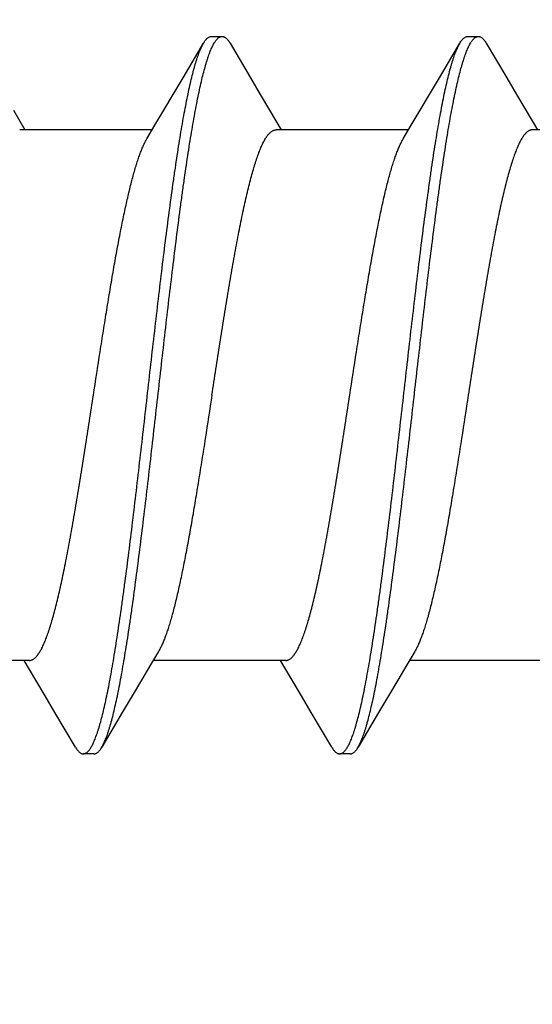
# Model space of a CAD drawing. Header units: feet. Extents: x -114 to 1432, y 355 to 669.
# Tile 48 of 195: x 125.793 to 126.064, y 485.836 to 486.357. Entities that reach past the tile are written whole.
import ezdxf

# ---------------------------------------------------------------- set-up
doc = ezdxf.new("R2010")
doc.units = ezdxf.units.FT
doc.header["$MEASUREMENT"] = 0
doc.layers.add('-HARDWARE', color=7, linetype='Continuous')
doc.layers.add('G-ANNO-DIM', color=2, linetype='Continuous')
doc.styles.add('Arial', font='arial.ttf')
doc.dimstyles.new('MS-16A', dxfattribs={"dimscale": 13, "dimtxt": 0.18, "dimasz": 0.18, "dimexe": 0.125, "dimexo": 0.0625, "dimgap": 0.03125, "dimtad": 1, "dimdec": 3, "dimzin": 3, "dimdsep": 46, "dimlunit": 4, "dimtxsty": 'Arial', "dimcen": 0.03125, "dimclrd": 2, "dimclre": 2, "dimclrt": 7, "dimadec": 1, "dimazin": 0, "dimtfac": 1, "dimtdec": 3, "dimtofl": 0, "dimtmove": 0, "dimatfit": 3, "dimfxl": 1, "dimtolj": 1, "dimtzin": 0, "dimarcsym": 0})

# ---------------------------------------------------------------- blocks, each defined once
blk = doc.blocks.new('*D655')
at = {"layer": 'Defpoints', "color": 0, "transparency": 16777216}
for p in [(126.3503, 494.15839), (116.84727, 446.15839), (126.3503, 446.15839)]:
    blk.add_point(p, dxfattribs=at)
at = {"layer": 'G-ANNO-DIM', "color": 2, "lineweight": -2, "transparency": 16777216}
for p, q in [((125.5378, 494.15839), (115.22227, 494.15839)), ((116.84727, 491.81839), (116.84727, 448.49839)), ((125.5378, 446.15839), (115.22227, 446.15839))]:
    blk.add_line(p, q, dxfattribs=at)
at = {"layer": 'G-ANNO-DIM', "color": 2, "transparency": 16777216}
for points in [[(116.45727, 491.81839), (117.23727, 491.81839), (116.84727, 494.15839)], [(116.45727, 448.49839), (117.23727, 448.49839), (116.84727, 446.15839)]]:
    blk.add_solid(points, dxfattribs=at)
at = {"layer": 'G-ANNO-DIM', "color": 7, "transparency": 16777216, "insert": (115.24628, 470.15839), "char_height": 2.34, "attachment_point": 5, "rotation": 90, "style": 'Arial'}
blk.add_mtext('\\A1;4\'-0"', dxfattribs=at)
blk = doc.blocks.new('2.5IN_LAGSCREW')
at = {"layer": '-HARDWARE', "color": 7}
for p, q in [((1218.85323, 512.07626), (1218.84762, 512.07626)), ((1218.86824, 512.05435), (1218.85743, 512.07268)), ((1218.98882, 512.07626), (1218.98321, 512.07626)), ((1219.00383, 512.05435), (1218.99302, 512.07268)), ((1218.82245, 512.03719), (1218.81629, 512.02684)), ((1218.95804, 512.03719), (1218.95188, 512.02684)), ((1219.09363, 512.03719), (1219.08747, 512.02684)), ((1218.74897, 512.02684), (1218.81908, 512.02684)), ((1218.88456, 512.02684), (1218.95467, 512.02684)), ((1219.02015, 512.02684), (1219.09026, 512.02684)), ((1218.81397, 511.74617), (1218.88408, 511.74617)), ((1218.94617, 511.73578), (1218.95236, 511.74617)), ((1218.94956, 511.74617), (1219.01967, 511.74617)), ((1219.08176, 511.73578), (1219.08795, 511.74617)), ((1219.08515, 511.74617), (1219.15526, 511.74617)), ((1218.90039, 511.71869), (1218.91122, 511.70032)), ((1219.03598, 511.71869), (1219.04681, 511.70032)), ((1218.91541, 511.69674), (1218.92103, 511.69674)), ((1219.051, 511.69674), (1219.05662, 511.69674))]:
    blk.add_line(p, q, dxfattribs=at)
for points in [[(1218.84342, 512.07268), (1218.83259, 512.05431), (1218.82741, 512.04555), (1218.82245, 512.03719)], [(1218.97901, 512.07268), (1218.96818, 512.05431), (1218.963, 512.04555), (1218.95804, 512.03719)], [(1218.88738, 512.02211), (1218.88311, 512.02927), (1218.87838, 512.03723), (1218.87342, 512.04558), (1218.86824, 512.05435)], [(1219.02297, 512.02211), (1219.0187, 512.02927), (1219.01397, 512.03723), (1219.00901, 512.04558), (1219.00383, 512.05435)], [(1218.88126, 511.75089), (1218.88552, 511.74376), (1218.89025, 511.73581), (1218.8952, 511.72745), (1218.90039, 511.71869)], [(1219.01685, 511.75089), (1219.02111, 511.74376), (1219.02583, 511.73581), (1219.03079, 511.72745), (1219.03598, 511.71869)], [(1218.92522, 511.70032), (1218.93603, 511.71866), (1218.94122, 511.72742), (1218.94617, 511.73578)], [(1219.06081, 511.70032), (1219.07162, 511.71866), (1219.07681, 511.72742), (1219.08176, 511.73578)]]:
    blk.add_lwpolyline(points, dxfattribs=at)
for points, knots in [([(1218.84762, 512.07626), (1218.84753, 512.07626), (1218.84735, 512.07625), (1218.84709, 512.07621), (1218.84683, 512.07614), (1218.84647, 512.076), (1218.84602, 512.07576), (1218.84549, 512.07536), (1218.84497, 512.07485), (1218.84444, 512.07423), (1218.84392, 512.0735), (1218.84359, 512.07297), (1218.84342, 512.07268)], [0, 0, 0, 0, 0.045699, 0.091915, 0.13915, 0.187871, 0.291339, 0.405275, 0.531794, 0.672418, 0.828233, 1, 1, 1, 1]), ([(1218.91122, 511.70032), (1218.91104, 511.70062), (1218.9107, 511.70124), (1218.9102, 511.70223), (1218.90971, 511.70332), (1218.90921, 511.70451), (1218.90872, 511.70579), (1218.90822, 511.70717), (1218.90772, 511.70865), (1218.90723, 511.71021), (1218.90673, 511.71188), (1218.90605, 511.71427), (1218.90521, 511.7175), (1218.90422, 511.72164), (1218.90323, 511.72612), (1218.90224, 511.73095), (1218.90125, 511.73611), (1218.90026, 511.74159), (1218.89927, 511.74737), (1218.89828, 511.75345), (1218.89728, 511.75981), (1218.89629, 511.76644), (1218.89495, 511.77578), (1218.89328, 511.788), (1218.8913, 511.80328), (1218.88932, 511.81927), (1218.88734, 511.83582), (1218.88536, 511.8528), (1218.88272, 511.87588), (1218.88009, 511.89906), (1218.87745, 511.92212), (1218.87547, 511.93906), (1218.87349, 511.95555), (1218.87151, 511.97147), (1218.86984, 511.98429), (1218.8685, 511.99416), (1218.86751, 512.00124), (1218.86652, 512.00806), (1218.86553, 512.01463), (1218.86453, 512.02093), (1218.86354, 512.02695), (1218.86255, 512.03266), (1218.86156, 512.03807), (1218.86057, 512.04316), (1218.85958, 512.04791), (1218.85859, 512.05232), (1218.8576, 512.05638), (1218.85676, 512.05954), (1218.85608, 512.06188), (1218.85558, 512.0635), (1218.85509, 512.06503), (1218.85459, 512.06646), (1218.85409, 512.0678), (1218.8536, 512.06904), (1218.8531, 512.07018), (1218.85261, 512.07123), (1218.85211, 512.07218), (1218.85162, 512.07303), (1218.85112, 512.07378), (1218.85062, 512.07444), (1218.85013, 512.07499), (1218.84963, 512.07545), (1218.84913, 512.07581), (1218.84863, 512.07607), (1218.84813, 512.07622), (1218.84779, 512.07626), (1218.84762, 512.07626)], [0, 0, 0, 0, 0.002665, 0.005556, 0.008677, 0.012029, 0.015615, 0.019435, 0.023489, 0.027776, 0.032297, 0.037049, 0.047241, 0.05834, 0.070327, 0.083182, 0.09688, 0.111395, 0.126699, 0.142762, 0.159551, 0.177033, 0.195172, 0.233269, 0.273528, 0.315616, 0.359183, 0.403864, 0.449287, 0.540835, 0.586194, 0.630769, 0.674188, 0.716089, 0.756123, 0.775336, 0.793959, 0.811954, 0.829284, 0.845914, 0.86181, 0.87694, 0.891275, 0.904787, 0.917449, 0.92924, 0.940138, 0.950126, 0.954774, 0.959191, 0.963374, 0.967323, 0.971039, 0.97452, 0.977769, 0.980787, 0.983576, 0.986141, 0.988487, 0.990622, 0.992557, 0.994308, 0.995894, 0.997345, 0.998699, 1, 1, 1, 1]), ([(1218.85743, 512.07268), (1218.85726, 512.07297), (1218.85693, 512.0735), (1218.85641, 512.07423), (1218.85588, 512.07485), (1218.85536, 512.07536), (1218.85483, 512.07576), (1218.85438, 512.076), (1218.85402, 512.07614), (1218.85376, 512.07621), (1218.8535, 512.07625), (1218.85332, 512.07626), (1218.85323, 512.07626)], [0, 0, 0, 0, 0.171769, 0.327582, 0.468207, 0.594726, 0.70866, 0.81213, 0.86085, 0.908085, 0.954301, 1, 1, 1, 1]), ([(1218.92103, 511.69674), (1218.92086, 511.69674), (1218.92052, 511.69678), (1218.92002, 511.69694), (1218.91951, 511.69719), (1218.91901, 511.69755), (1218.91852, 511.69801), (1218.91802, 511.69856), (1218.91753, 511.69922), (1218.91703, 511.69997), (1218.91653, 511.70082), (1218.91604, 511.70177), (1218.91554, 511.70282), (1218.91505, 511.70397), (1218.91455, 511.70521), (1218.91406, 511.70654), (1218.91356, 511.70798), (1218.91306, 511.7095), (1218.91257, 511.71112), (1218.91189, 511.71346), (1218.91105, 511.71662), (1218.91006, 511.72068), (1218.90907, 511.72509), (1218.90808, 511.72985), (1218.90709, 511.73493), (1218.90609, 511.74034), (1218.9051, 511.74606), (1218.90411, 511.75207), (1218.90312, 511.75837), (1218.90213, 511.76494), (1218.90114, 511.77177), (1218.90014, 511.77884), (1218.8988, 511.78871), (1218.89713, 511.80154), (1218.89516, 511.81745), (1218.89318, 511.83395), (1218.8912, 511.85089), (1218.88855, 511.87395), (1218.88593, 511.89712), (1218.88328, 511.9202), (1218.8813, 511.93718), (1218.87932, 511.95374), (1218.87735, 511.96972), (1218.87537, 511.985), (1218.8737, 511.99723), (1218.87235, 512.00656), (1218.87136, 512.01319), (1218.87037, 512.01955), (1218.86938, 512.02563), (1218.86839, 512.03141), (1218.86739, 512.03689), (1218.8664, 512.04205), (1218.86541, 512.04688), (1218.86442, 512.05137), (1218.86343, 512.05551), (1218.86259, 512.05873), (1218.86191, 512.06113), (1218.86142, 512.06279), (1218.86092, 512.06436), (1218.86042, 512.06583), (1218.85993, 512.06721), (1218.85943, 512.06849), (1218.85894, 512.06968), (1218.85844, 512.07077), (1218.85795, 512.07177), (1218.8576, 512.07239), (1218.85743, 512.07268)], [0, 0, 0, 0, 0.001301, 0.002655, 0.004106, 0.005692, 0.007443, 0.009378, 0.011513, 0.013859, 0.016424, 0.019213, 0.022231, 0.02548, 0.028961, 0.032677, 0.036626, 0.040809, 0.045226, 0.049874, 0.059862, 0.07076, 0.082551, 0.095213, 0.108725, 0.12306, 0.13819, 0.154086, 0.170716, 0.188046, 0.206041, 0.224664, 0.243877, 0.283911, 0.325812, 0.369231, 0.413806, 0.459165, 0.550713, 0.596136, 0.640817, 0.684384, 0.726472, 0.766731, 0.804828, 0.822967, 0.840449, 0.857238, 0.873301, 0.888605, 0.90312, 0.916818, 0.929673, 0.94166, 0.952759, 0.962951, 0.967703, 0.972224, 0.976511, 0.980565, 0.984385, 0.987971, 0.991323, 0.994444, 0.997335, 1, 1, 1, 1]), ([(1218.98321, 512.07626), (1218.98312, 512.07626), (1218.98294, 512.07625), (1218.98259, 512.07619), (1218.98214, 512.07605), (1218.98161, 512.07576), (1218.98108, 512.07536), (1218.98056, 512.07485), (1218.98003, 512.07423), (1218.97951, 512.0735), (1218.97918, 512.07297), (1218.97901, 512.07268)], [0, 0, 0, 0, 0.045704, 0.091926, 0.18778, 0.29126, 0.405209, 0.531741, 0.672382, 0.828214, 1, 1, 1, 1]), ([(1219.04681, 511.70032), (1219.04663, 511.70062), (1219.04629, 511.70124), (1219.04579, 511.70223), (1219.0453, 511.70332), (1219.0448, 511.70451), (1219.04431, 511.70579), (1219.04381, 511.70717), (1219.04331, 511.70865), (1219.04282, 511.71021), (1219.04232, 511.71188), (1219.04164, 511.71427), (1219.0408, 511.7175), (1219.03981, 511.72164), (1219.03882, 511.72612), (1219.03783, 511.73095), (1219.03684, 511.73611), (1219.03585, 511.74159), (1219.03486, 511.74737), (1219.03387, 511.75345), (1219.03287, 511.75981), (1219.03188, 511.76644), (1219.03054, 511.77578), (1219.02886, 511.788), (1219.02689, 511.80328), (1219.02491, 511.81927), (1219.02293, 511.83582), (1219.02095, 511.8528), (1219.01831, 511.87588), (1219.01568, 511.89906), (1219.01304, 511.92212), (1219.01106, 511.93906), (1219.00908, 511.95555), (1219.0071, 511.97147), (1219.00543, 511.98429), (1219.00409, 511.99416), (1219.0031, 512.00124), (1219.00211, 512.00806), (1219.00112, 512.01463), (1219.00012, 512.02093), (1218.99913, 512.02695), (1218.99814, 512.03266), (1218.99715, 512.03807), (1218.99616, 512.04316), (1218.99517, 512.04791), (1218.99418, 512.05232), (1218.99319, 512.05638), (1218.99235, 512.05954), (1218.99167, 512.06188), (1218.99117, 512.0635), (1218.99068, 512.06503), (1218.99018, 512.06646), (1218.98968, 512.0678), (1218.98919, 512.06904), (1218.98869, 512.07018), (1218.9882, 512.07123), (1218.9877, 512.07218), (1218.98721, 512.07303), (1218.98671, 512.07378), (1218.98621, 512.07444), (1218.98572, 512.07499), (1218.98522, 512.07545), (1218.98472, 512.07581), (1218.98422, 512.07607), (1218.98372, 512.07622), (1218.98337, 512.07626), (1218.98321, 512.07626)], [0, 0, 0, 0, 0.002665, 0.005556, 0.008677, 0.012029, 0.015615, 0.019435, 0.023489, 0.027776, 0.032297, 0.037049, 0.047241, 0.05834, 0.070327, 0.083182, 0.09688, 0.111395, 0.126699, 0.142762, 0.159551, 0.177033, 0.195172, 0.233269, 0.273528, 0.315616, 0.359183, 0.403864, 0.449287, 0.540835, 0.586194, 0.630769, 0.674188, 0.716089, 0.756123, 0.775336, 0.793959, 0.811954, 0.829284, 0.845914, 0.86181, 0.87694, 0.891275, 0.904787, 0.917449, 0.92924, 0.940138, 0.950126, 0.954774, 0.959191, 0.963374, 0.967323, 0.971039, 0.97452, 0.977769, 0.980787, 0.983576, 0.986141, 0.988487, 0.990622, 0.992557, 0.994308, 0.995894, 0.997345, 0.998699, 1, 1, 1, 1]), ([(1218.99302, 512.07268), (1218.99285, 512.07297), (1218.99252, 512.0735), (1218.992, 512.07423), (1218.99147, 512.07485), (1218.99095, 512.07536), (1218.99042, 512.07576), (1218.98989, 512.07605), (1218.98944, 512.07619), (1218.98909, 512.07625), (1218.98891, 512.07626), (1218.98882, 512.07626)], [0, 0, 0, 0, 0.171786, 0.327618, 0.46826, 0.594791, 0.70874, 0.812221, 0.908074, 0.954296, 1, 1, 1, 1]), ([(1219.05662, 511.69674), (1219.05645, 511.69674), (1219.05611, 511.69678), (1219.05561, 511.69694), (1219.0551, 511.69719), (1219.0546, 511.69755), (1219.05411, 511.69801), (1219.05361, 511.69856), (1219.05312, 511.69922), (1219.05262, 511.69997), (1219.05212, 511.70082), (1219.05163, 511.70177), (1219.05113, 511.70282), (1219.05064, 511.70397), (1219.05014, 511.70521), (1219.04965, 511.70654), (1219.04915, 511.70798), (1219.04865, 511.7095), (1219.04816, 511.71112), (1219.04748, 511.71346), (1219.04664, 511.71662), (1219.04565, 511.72068), (1219.04466, 511.72509), (1219.04367, 511.72985), (1219.04268, 511.73493), (1219.04168, 511.74034), (1219.04069, 511.74606), (1219.0397, 511.75207), (1219.03871, 511.75837), (1219.03772, 511.76494), (1219.03673, 511.77177), (1219.03573, 511.77884), (1219.03439, 511.78871), (1219.03272, 511.80154), (1219.03074, 511.81745), (1219.02877, 511.83395), (1219.02679, 511.85089), (1219.02414, 511.87395), (1219.02152, 511.89712), (1219.01887, 511.9202), (1219.01689, 511.93718), (1219.01491, 511.95374), (1219.01294, 511.96972), (1219.01096, 511.985), (1219.00929, 511.99723), (1219.00794, 512.00656), (1219.00695, 512.01319), (1219.00596, 512.01955), (1219.00497, 512.02563), (1219.00398, 512.03141), (1219.00298, 512.03689), (1219.00199, 512.04205), (1219.001, 512.04688), (1219.00001, 512.05137), (1218.99902, 512.05551), (1218.99818, 512.05873), (1218.9975, 512.06113), (1218.99701, 512.06279), (1218.99651, 512.06436), (1218.99601, 512.06583), (1218.99552, 512.06721), (1218.99502, 512.06849), (1218.99453, 512.06968), (1218.99403, 512.07077), (1218.99354, 512.07177), (1218.99319, 512.07239), (1218.99302, 512.07268)], [0, 0, 0, 0, 0.001301, 0.002655, 0.004106, 0.005692, 0.007443, 0.009378, 0.011513, 0.013859, 0.016424, 0.019213, 0.022231, 0.02548, 0.028961, 0.032677, 0.036626, 0.040809, 0.045226, 0.049874, 0.059862, 0.07076, 0.082551, 0.095213, 0.108725, 0.12306, 0.13819, 0.154086, 0.170716, 0.188046, 0.206041, 0.224664, 0.243877, 0.283911, 0.325812, 0.369231, 0.413806, 0.459165, 0.550713, 0.596136, 0.640817, 0.684384, 0.726472, 0.766731, 0.804828, 0.822967, 0.840449, 0.857238, 0.873301, 0.888605, 0.90312, 0.916818, 0.929673, 0.94166, 0.952759, 0.962951, 0.967703, 0.972224, 0.976511, 0.980565, 0.984385, 0.987971, 0.991323, 0.994444, 0.997335, 1, 1, 1, 1]), ([(1218.81908, 512.02684), (1218.81926, 512.02684), (1218.81962, 512.02681), (1218.82016, 512.02668), (1218.82069, 512.02646), (1218.82122, 512.02616), (1218.82175, 512.02578), (1218.82228, 512.02531), (1218.82281, 512.02476), (1218.82334, 512.02413), (1218.82387, 512.02341), (1218.8244, 512.02262), (1218.82493, 512.02174), (1218.82546, 512.02078), (1218.82599, 512.01973), (1218.82651, 512.01861), (1218.82704, 512.01741), (1218.82757, 512.01613), (1218.8281, 512.01478), (1218.82882, 512.01282), (1218.82972, 512.01018), (1218.83078, 512.00679), (1218.83183, 512.0031), (1218.83289, 511.99914), (1218.83394, 511.9949), (1218.835, 511.99041), (1218.83606, 511.98566), (1218.83712, 511.98067), (1218.83817, 511.97546), (1218.83923, 511.97004), (1218.84029, 511.96441), (1218.84134, 511.95859), (1218.84277, 511.95051), (1218.84455, 511.94004), (1218.84666, 511.92711), (1218.84876, 511.91379), (1218.85087, 511.90021), (1218.85228, 511.89109), (1218.85298, 511.8865)], [0, 0, 0, 0, 0.003625, 0.007342, 0.011232, 0.015371, 0.019817, 0.02462, 0.029816, 0.035434, 0.041496, 0.048019, 0.055015, 0.062492, 0.070456, 0.078913, 0.087863, 0.097308, 0.107248, 0.117681, 0.140014, 0.164281, 0.190444, 0.218455, 0.24826, 0.279799, 0.313003, 0.347801, 0.384116, 0.421866, 0.460966, 0.501325, 0.542853, 0.629022, 0.718672, 0.810966, 0.905036, 1, 1, 1, 1]), ([(1218.98857, 511.8865), (1218.98787, 511.89109), (1218.98646, 511.90021), (1218.98435, 511.91379), (1218.98225, 511.92711), (1218.98014, 511.94004), (1218.97836, 511.95051), (1218.97693, 511.95859), (1218.97588, 511.96441), (1218.97482, 511.97004), (1218.97376, 511.97546), (1218.9727, 511.98067), (1218.97165, 511.98566), (1218.97059, 511.99041), (1218.96953, 511.9949), (1218.96848, 511.99914), (1218.96742, 512.0031), (1218.96637, 512.00679), (1218.96531, 512.01018), (1218.96441, 512.01282), (1218.96369, 512.01478), (1218.96316, 512.01613), (1218.96263, 512.01741), (1218.9621, 512.01861), (1218.96158, 512.01973), (1218.96105, 512.02078), (1218.96052, 512.02174), (1218.95999, 512.02262), (1218.95946, 512.02341), (1218.95893, 512.02413), (1218.9584, 512.02476), (1218.95787, 512.02531), (1218.95734, 512.02578), (1218.95681, 512.02616), (1218.95628, 512.02646), (1218.95575, 512.02668), (1218.95521, 512.02681), (1218.95485, 512.02684), (1218.95467, 512.02684)], [0, 0, 0, 0, 0.094964, 0.189034, 0.281328, 0.370978, 0.457147, 0.498675, 0.539034, 0.578134, 0.615884, 0.652199, 0.686997, 0.720201, 0.75174, 0.781545, 0.809556, 0.835719, 0.859986, 0.882319, 0.892752, 0.902692, 0.912137, 0.921087, 0.929544, 0.937508, 0.944985, 0.951981, 0.958504, 0.964566, 0.970184, 0.97538, 0.980183, 0.984629, 0.988768, 0.992658, 0.996375, 1, 1, 1, 1]), ([(1218.91566, 511.8865), (1218.91449, 511.89413), (1218.91274, 511.90551), (1218.91038, 511.92057), (1218.90862, 511.93156), (1218.90686, 511.94226), (1218.9051, 511.95258), (1218.90334, 511.96246), (1218.90158, 511.97183), (1218.90009, 511.97929), (1218.89889, 511.98496), (1218.89801, 511.98896), (1218.89712, 511.9928), (1218.89624, 511.99646), (1218.89536, 511.99993), (1218.89448, 512.00322), (1218.8936, 512.0063), (1218.89272, 512.00919), (1218.89183, 512.01187), (1218.89095, 512.01435), (1218.89007, 512.0166), (1218.88919, 512.01864), (1218.88831, 512.02047), (1218.88769, 512.02159), (1218.88738, 512.02211)], [0, 0, 0, 0, 0.166713, 0.248705, 0.329069, 0.407282, 0.482834, 0.555238, 0.624027, 0.688765, 0.719486, 0.749045, 0.777396, 0.804498, 0.830311, 0.854798, 0.877927, 0.899668, 0.919997, 0.938894, 0.956344, 0.972342, 0.986889, 1, 1, 1, 1]), ([(1219.05125, 511.8865), (1219.05008, 511.89413), (1219.04833, 511.90551), (1219.04597, 511.92057), (1219.04421, 511.93156), (1219.04245, 511.94226), (1219.04069, 511.95258), (1219.03893, 511.96246), (1219.03717, 511.97183), (1219.03568, 511.97929), (1219.03448, 511.98496), (1219.0336, 511.98896), (1219.03271, 511.9928), (1219.03183, 511.99646), (1219.03095, 511.99993), (1219.03007, 512.00322), (1219.02919, 512.0063), (1219.0283, 512.00919), (1219.02742, 512.01187), (1219.02654, 512.01435), (1219.02566, 512.0166), (1219.02478, 512.01864), (1219.0239, 512.02047), (1219.02328, 512.02159), (1219.02297, 512.02211)], [0, 0, 0, 0, 0.166713, 0.248705, 0.329069, 0.407282, 0.482834, 0.555238, 0.624027, 0.688765, 0.719486, 0.749045, 0.777396, 0.804498, 0.830311, 0.854798, 0.877927, 0.899668, 0.919997, 0.938894, 0.956344, 0.972342, 0.986889, 1, 1, 1, 1]), ([(1218.85298, 511.8865), (1218.85416, 511.87887), (1218.85591, 511.86749), (1218.85827, 511.85244), (1218.86003, 511.84144), (1218.86179, 511.83074), (1218.86355, 511.82042), (1218.86531, 511.81054), (1218.86707, 511.80117), (1218.86856, 511.79371), (1218.86976, 511.78805), (1218.87064, 511.78404), (1218.87152, 511.7802), (1218.8724, 511.77655), (1218.87329, 511.77307), (1218.87417, 511.76979), (1218.87505, 511.7667), (1218.87593, 511.76381), (1218.87681, 511.76113), (1218.87769, 511.75866), (1218.87857, 511.7564), (1218.87945, 511.75436), (1218.88033, 511.75254), (1218.88095, 511.75141), (1218.88126, 511.75089)], [0, 0, 0, 0, 0.166713, 0.248705, 0.329069, 0.407282, 0.482834, 0.555238, 0.624027, 0.688765, 0.719486, 0.749045, 0.777396, 0.804498, 0.830311, 0.854798, 0.877927, 0.899668, 0.919997, 0.938894, 0.956344, 0.972342, 0.986889, 1, 1, 1, 1]), ([(1218.94956, 511.74617), (1218.94938, 511.74617), (1218.94902, 511.7462), (1218.94849, 511.74633), (1218.94796, 511.74654), (1218.94742, 511.74684), (1218.94689, 511.74722), (1218.94636, 511.74769), (1218.94583, 511.74824), (1218.9453, 511.74887), (1218.94477, 511.74959), (1218.94425, 511.75039), (1218.94372, 511.75127), (1218.94319, 511.75223), (1218.94266, 511.75327), (1218.94213, 511.75439), (1218.9416, 511.75559), (1218.94107, 511.75687), (1218.94054, 511.75823), (1218.93982, 511.76018), (1218.93892, 511.76282), (1218.93787, 511.76622), (1218.93681, 511.7699), (1218.93576, 511.77387), (1218.9347, 511.7781), (1218.93364, 511.7826), (1218.93259, 511.78734), (1218.93153, 511.79233), (1218.93047, 511.79754), (1218.92942, 511.80297), (1218.92836, 511.8086), (1218.9273, 511.81441), (1218.92587, 511.82249), (1218.9241, 511.83296), (1218.92199, 511.84589), (1218.91988, 511.85921), (1218.91777, 511.87279), (1218.91637, 511.88192), (1218.91566, 511.8865)], [0, 0, 0, 0, 0.003625, 0.007342, 0.011232, 0.015371, 0.019817, 0.02462, 0.029816, 0.035434, 0.041496, 0.048019, 0.055015, 0.062492, 0.070456, 0.078913, 0.087863, 0.097308, 0.107248, 0.117681, 0.140014, 0.164281, 0.190444, 0.218455, 0.24826, 0.279799, 0.313003, 0.347801, 0.384116, 0.421866, 0.460966, 0.501325, 0.542853, 0.629022, 0.718672, 0.810966, 0.905036, 1, 1, 1, 1]), ([(1218.98857, 511.8865), (1218.98974, 511.87887), (1218.99149, 511.86749), (1218.99386, 511.85244), (1218.99562, 511.84144), (1218.99738, 511.83074), (1218.99914, 511.82042), (1219.0009, 511.81054), (1219.00266, 511.80117), (1219.00415, 511.79371), (1219.00535, 511.78805), (1219.00623, 511.78404), (1219.00711, 511.7802), (1219.00799, 511.77655), (1219.00887, 511.77307), (1219.00976, 511.76979), (1219.01064, 511.7667), (1219.01152, 511.76381), (1219.0124, 511.76113), (1219.01328, 511.75866), (1219.01416, 511.7564), (1219.01504, 511.75436), (1219.01592, 511.75254), (1219.01654, 511.75141), (1219.01685, 511.75089)], [0, 0, 0, 0, 0.166713, 0.248705, 0.329069, 0.407282, 0.482834, 0.555238, 0.624027, 0.688765, 0.719486, 0.749045, 0.777396, 0.804498, 0.830311, 0.854798, 0.877927, 0.899668, 0.919997, 0.938894, 0.956344, 0.972342, 0.986889, 1, 1, 1, 1]), ([(1219.08515, 511.74617), (1219.08497, 511.74617), (1219.08461, 511.7462), (1219.08408, 511.74633), (1219.08354, 511.74654), (1219.08301, 511.74684), (1219.08248, 511.74722), (1219.08195, 511.74769), (1219.08142, 511.74824), (1219.08089, 511.74887), (1219.08036, 511.74959), (1219.07984, 511.75039), (1219.07931, 511.75127), (1219.07878, 511.75223), (1219.07825, 511.75327), (1219.07772, 511.75439), (1219.07719, 511.75559), (1219.07666, 511.75687), (1219.07613, 511.75823), (1219.07541, 511.76018), (1219.07451, 511.76282), (1219.07346, 511.76622), (1219.0724, 511.7699), (1219.07135, 511.77387), (1219.07029, 511.7781), (1219.06923, 511.7826), (1219.06818, 511.78734), (1219.06712, 511.79233), (1219.06606, 511.79754), (1219.06501, 511.80297), (1219.06395, 511.8086), (1219.06289, 511.81441), (1219.06146, 511.82249), (1219.05969, 511.83296), (1219.05758, 511.84589), (1219.05547, 511.85921), (1219.05336, 511.87279), (1219.05196, 511.88192), (1219.05125, 511.8865)], [0, 0, 0, 0, 0.003625, 0.007342, 0.011232, 0.015371, 0.019817, 0.02462, 0.029816, 0.035434, 0.041496, 0.048019, 0.055015, 0.062492, 0.070456, 0.078913, 0.087863, 0.097308, 0.107248, 0.117681, 0.140014, 0.164281, 0.190444, 0.218455, 0.24826, 0.279799, 0.313003, 0.347801, 0.384116, 0.421866, 0.460966, 0.501325, 0.542853, 0.629022, 0.718672, 0.810966, 0.905036, 1, 1, 1, 1]), ([(1218.91541, 511.69674), (1218.91533, 511.69674), (1218.91515, 511.69675), (1218.91489, 511.6968), (1218.91462, 511.69687), (1218.91426, 511.697), (1218.91381, 511.69725), (1218.91329, 511.69765), (1218.91276, 511.69816), (1218.91224, 511.69878), (1218.91172, 511.6995), (1218.91138, 511.70004), (1218.91122, 511.70032)], [0, 0, 0, 0, 0.045699, 0.091915, 0.13915, 0.18787, 0.29134, 0.405274, 0.531793, 0.672418, 0.828232, 1, 1, 1, 1]), ([(1218.92522, 511.70032), (1218.92506, 511.70004), (1218.92472, 511.6995), (1218.9242, 511.69878), (1218.92368, 511.69816), (1218.92315, 511.69765), (1218.92263, 511.69725), (1218.92218, 511.697), (1218.92182, 511.69687), (1218.92155, 511.6968), (1218.92129, 511.69675), (1218.92111, 511.69674), (1218.92103, 511.69674)], [0, 0, 0, 0, 0.171767, 0.327582, 0.468206, 0.594725, 0.708661, 0.812129, 0.86085, 0.908084, 0.954301, 1, 1, 1, 1]), ([(1219.051, 511.69674), (1219.05092, 511.69674), (1219.05074, 511.69675), (1219.05048, 511.6968), (1219.05021, 511.69687), (1219.04985, 511.697), (1219.0494, 511.69725), (1219.04888, 511.69765), (1219.04835, 511.69816), (1219.04783, 511.69878), (1219.04731, 511.6995), (1219.04697, 511.70004), (1219.04681, 511.70032)], [0, 0, 0, 0, 0.045699, 0.091915, 0.13915, 0.187871, 0.291339, 0.405275, 0.531794, 0.672418, 0.828233, 1, 1, 1, 1]), ([(1219.06081, 511.70032), (1219.06065, 511.70004), (1219.06031, 511.6995), (1219.05979, 511.69878), (1219.05927, 511.69816), (1219.05874, 511.69765), (1219.05822, 511.69725), (1219.05777, 511.697), (1219.05741, 511.69687), (1219.05714, 511.6968), (1219.05688, 511.69675), (1219.0567, 511.69674), (1219.05662, 511.69674)], [0, 0, 0, 0, 0.171769, 0.327582, 0.468207, 0.594726, 0.70866, 0.81213, 0.86085, 0.908085, 0.954301, 1, 1, 1, 1])]:
    blk.add_open_spline(points, degree=3, knots=knots, dxfattribs=at)

msp = doc.modelspace()

# ---------------------------------------------------------------- block references
at = {"layer": '-HARDWARE', "xscale": -1}
msp.add_blockref('2.5IN_LAGSCREW', (1344.88292, -25.72811), dxfattribs=at)

# ---------------------------------------------------------------- dimensions: what is measured, and where the dimension line sits
at = {"layer": 'G-ANNO-DIM'}
dim = msp.add_linear_dim(base=(116.84727, 446.15839), p1=(126.3503, 494.15839), p2=(126.3503, 446.15839), angle=90, dimstyle='MS-16A', dxfattribs=at)
dim.commit()
dim.dimension.update_dxf_attribs({"geometry": '*D655', "text_midpoint": (116.84727, 470.15839), "dimtype": 160})

doc.saveas('drawing.dxf')
